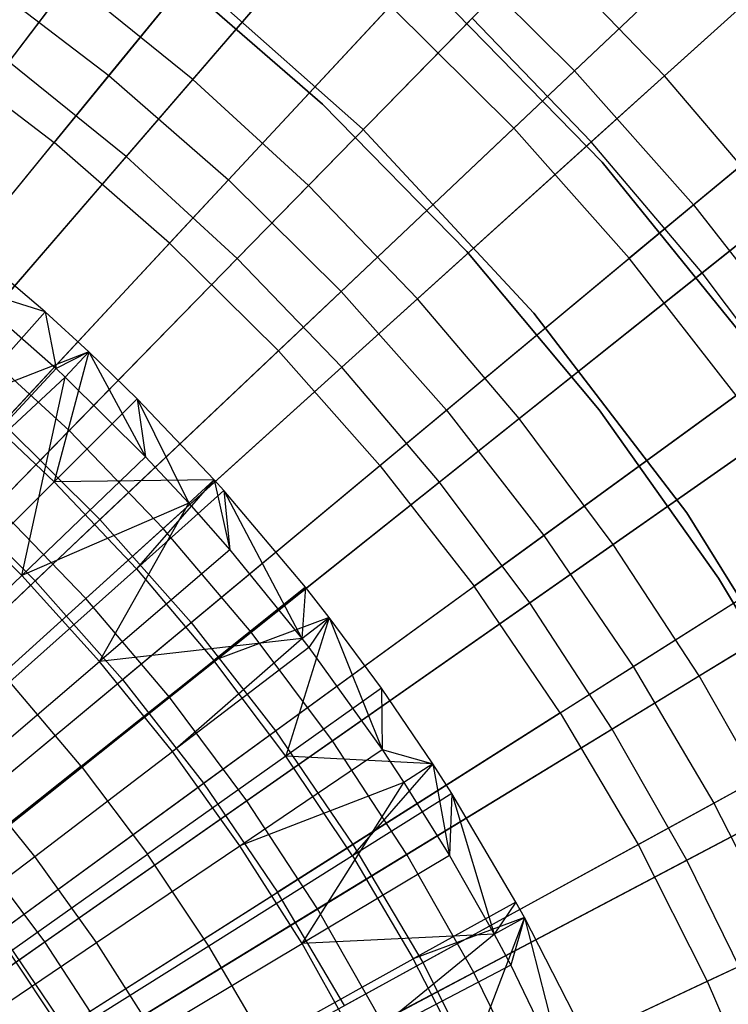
# Model space of a CAD drawing. Extents: x -8.3 to 8.8, y -6 to 6.
# Tile 128 of 177: x 1.7 to 2.4, y 1 to 2. Entities that reach past the tile are written whole.
import ezdxf

# ---------------------------------------------------------------- set-up
doc = ezdxf.new("R2010")
doc.units = 0
doc.header["$LTSCALE"] = 2.54
doc.layers.get('0').update_dxf_attribs({"linetype": 'CONTINUOUS'})

# ---------------------------------------------------------------- blocks, each defined once
blk = doc.blocks.new('DROPS_COLOR_A_STL')
at = {"color": 0}
for p, q in [((10.15443, 1.91365, 2.57416), (10.35726, 2.16201, 2.75623)), ((10.15443, 1.91365, 2.57416), (10.35726, 2.16201, 2.75623)), ((10.61924, 1.91847, 2.75623), (10.84345, 2.1306, 2.95796)), ((10.61924, 1.91847, 2.75623), (10.84345, 2.1306, 2.95796)), ((10.30454, 2.09746, 12.88046), (10.09984, 1.84681, 13.05722)), ((10.30454, 2.09746, 12.88046), (10.09984, 1.84681, 13.05722)), ((10.55869, 1.86118, 12.88046), (10.78529, 2.07557, 12.68383)), ((10.55869, 1.86118, 12.88046), (10.78529, 2.07557, 12.68383)), ((10.27383, 1.80959, 2.57416), (10.49215, 2.04444, 2.75623)), ((10.27383, 1.80959, 2.57416), (10.49215, 2.04444, 2.75623)), ((10.49215, 2.04444, 2.75623), (10.61924, 1.91847, 2.75623)), ((10.49215, 2.04444, 2.75623), (10.61924, 1.91847, 2.75623)), ((10.21964, 2.02715, 171.70681), (10.40769, 1.86056, 171.70681)), ((10.40769, 1.86056, 164.10681), (10.21964, 2.02715, 164.10681)), ((10.40769, 1.86056, 164.10681), (10.21964, 2.02715, 164.10681)), ((10.21964, 2.02715, 171.70681), (10.40769, 1.86056, 171.70681)), ((10.36753, 1.88521, 164.40681), (10.21214, 2.02035, 164.40681)), ((10.21214, 2.02035, 164.30681), (10.36753, 1.88521, 164.30681)), ((10.36753, 1.88521, 164.40681), (10.21214, 2.02035, 164.40681)), ((10.21214, 2.02035, 164.30681), (10.36753, 1.88521, 164.30681)), ((10.02861, 2.00985, 2.57416), (10.15443, 1.91365, 2.57416)), ((10.02861, 2.00985, 2.57416), (10.15443, 1.91365, 2.57416)), ((10.64667, 1.8273, 171.70681), (10.46653, 2.01171, 171.70681)), ((10.46653, 2.01171, 164.10681), (10.64667, 1.8273, 164.10681)), ((10.64667, 1.8273, 171.70681), (10.46653, 2.01171, 171.70681)), ((10.46653, 2.01171, 164.10681), (10.64667, 1.8273, 164.10681)), ((10.21507, 1.74638, 13.05722), (10.43541, 1.9834, 12.88046)), ((10.21507, 1.74638, 13.05722), (10.43541, 1.9834, 12.88046)), ((10.43541, 1.9834, 12.88046), (10.55869, 1.86118, 12.88046)), ((10.43541, 1.9834, 12.88046), (10.55869, 1.86118, 12.88046)), ((10.73799, 1.78461, 2.75623), (10.97533, 1.98194, 2.95796)), ((10.73799, 1.78461, 2.75623), (10.97533, 1.98194, 2.95796)), ((9.97841, 1.93965, 13.05722), (10.09984, 1.84681, 13.05722)), ((9.97841, 1.93965, 13.05722), (10.09984, 1.84681, 13.05722)), ((10.91376, 1.93076, 12.68383), (10.6739, 1.73133, 12.88046)), ((10.91376, 1.93076, 12.68383), (10.6739, 1.73133, 12.88046)), ((10.38631, 1.69808, 2.57416), (10.61924, 1.91847, 2.75623)), ((10.38631, 1.69808, 2.57416), (10.61924, 1.91847, 2.75623)), ((10.61924, 1.91847, 2.75623), (10.73799, 1.78461, 2.75623)), ((10.61924, 1.91847, 2.75623), (10.73799, 1.78461, 2.75623)), ((9.9448, 1.65697, 2.41249), (10.15443, 1.91365, 2.57416)), ((9.9448, 1.65697, 2.41249), (10.15443, 1.91365, 2.57416)), ((10.15443, 1.91365, 2.57416), (10.27383, 1.80959, 2.57416)), ((10.15443, 1.91365, 2.57416), (10.27383, 1.80959, 2.57416)), ((10.5117, 1.73815, 164.40681), (10.36753, 1.88521, 164.40681)), ((10.36753, 1.88521, 164.30681), (10.5117, 1.73815, 164.30681)), ((10.36753, 1.88521, 164.40681), (10.36753, 1.88521, 164.30681)), ((10.5117, 1.73815, 164.40681), (10.36753, 1.88521, 164.40681)), ((10.36753, 1.88521, 164.30681), (10.5117, 1.73815, 164.30681)), ((10.36753, 1.88521, 164.40681), (10.36753, 1.88521, 164.30681)), ((10.32362, 1.63877, 13.05722), (10.55869, 1.86118, 12.88046)), ((10.32362, 1.63877, 13.05722), (10.55869, 1.86118, 12.88046)), ((10.40769, 1.86056, 171.70681), (10.57878, 1.67659, 171.70681)), ((10.57878, 1.67659, 164.10681), (10.40769, 1.86056, 164.10681)), ((10.40769, 1.86056, 164.10681), (10.40769, 1.86056, 171.70681)), ((10.40769, 1.86056, 164.10681), (10.40769, 1.86056, 171.70681)), ((10.57878, 1.67659, 164.10681), (10.40769, 1.86056, 164.10681)), ((10.40769, 1.86056, 171.70681), (10.57878, 1.67659, 171.70681)), ((10.55869, 1.86118, 12.88046), (10.6739, 1.73133, 12.88046)), ((10.55869, 1.86118, 12.88046), (10.6739, 1.73133, 12.88046)), ((9.88855, 1.5881, 13.21341), (10.09984, 1.84681, 13.05722)), ((9.88855, 1.5881, 13.21341), (10.09984, 1.84681, 13.05722)), ((10.21507, 1.74638, 13.05722), (10.09984, 1.84681, 13.05722)), ((10.21507, 1.74638, 13.05722), (10.09984, 1.84681, 13.05722)), ((10.80875, 1.62682, 171.70681), (10.64667, 1.8273, 171.70681)), ((10.64667, 1.8273, 164.10681), (10.80875, 1.62682, 164.10681)), ((10.64667, 1.8273, 171.70681), (10.64667, 1.8273, 164.10681)), ((10.80875, 1.62682, 171.70681), (10.64667, 1.8273, 171.70681)), ((10.64667, 1.8273, 164.10681), (10.80875, 1.62682, 164.10681)), ((10.64667, 1.8273, 171.70681), (10.64667, 1.8273, 164.10681)), ((10.04818, 1.56686, 2.41249), (10.27383, 1.80959, 2.57416)), ((10.04818, 1.56686, 2.41249), (10.27383, 1.80959, 2.57416)), ((10.27383, 1.80959, 2.57416), (10.38631, 1.69808, 2.57416)), ((10.27383, 1.80959, 2.57416), (10.38631, 1.69808, 2.57416)), ((10.49142, 1.5796, 2.57416), (10.73799, 1.78461, 2.75623)), ((10.49142, 1.5796, 2.57416), (10.73799, 1.78461, 2.75623)), ((10.73799, 1.78461, 2.75623), (10.84792, 1.64342, 2.75623)), ((10.73799, 1.78461, 2.75623), (10.84792, 1.64342, 2.75623)), ((10.09084, 1.67769, 13.48253), (9.9994, 1.75513, 13.48253)), ((10.09084, 1.67769, 13.48253), (9.9994, 1.75513, 13.48253)), ((10.21507, 1.74638, 13.05722), (9.98764, 1.50174, 13.21341)), ((10.21507, 1.74638, 13.05722), (9.98764, 1.50174, 13.21341)), ((10.21507, 1.74638, 13.05722), (10.32362, 1.63877, 13.05722)), ((10.21507, 1.74638, 13.05722), (10.32362, 1.63877, 13.05722)), ((10.42506, 1.52443, 13.05722), (10.6739, 1.73133, 12.88046)), ((10.42506, 1.52443, 13.05722), (10.6739, 1.73133, 12.88046)), ((10.64373, 1.58009, 164.40681), (10.5117, 1.73815, 164.40681)), ((10.5117, 1.73815, 164.30681), (10.64373, 1.58009, 164.30681)), ((10.5117, 1.73815, 164.40681), (10.5117, 1.73815, 164.30681)), ((10.64373, 1.58009, 164.40681), (10.5117, 1.73815, 164.40681)), ((10.5117, 1.73815, 164.30681), (10.64373, 1.58009, 164.30681)), ((10.5117, 1.73815, 164.40681), (10.5117, 1.73815, 164.30681)), ((10.78055, 1.59435, 12.88046), (10.6739, 1.73133, 12.88046)), ((10.78055, 1.59435, 12.88046), (10.6739, 1.73133, 12.88046)), ((10.0077, 1.70395, 13.4103), (10.10183, 1.62111, 13.4103)), ((10.09084, 1.67769, 13.48253), (10.0077, 1.70395, 13.4103)), ((10.09084, 1.67769, 13.48253), (10.0077, 1.70395, 13.4103)), ((10.0077, 1.70395, 13.4103), (10.10183, 1.62111, 13.4103)), ((10.14557, 1.47032, 2.41249), (10.38631, 1.69808, 2.57416)), ((10.14557, 1.47032, 2.41249), (10.38631, 1.69808, 2.57416)), ((10.38631, 1.69808, 2.57416), (10.49142, 1.5796, 2.57416)), ((10.38631, 1.69808, 2.57416), (10.49142, 1.5796, 2.57416)), ((10.09084, 1.67769, 13.48253), (10.01276, 1.59033, 13.53708)), ((10.09084, 1.67769, 13.48253), (10.01276, 1.59033, 13.53708)), ((10.13439, 1.63773, 13.48253), (10.09084, 1.67769, 13.48253)), ((10.09084, 1.67769, 13.48253), (10.10183, 1.62111, 13.4103)), ((10.09084, 1.67769, 13.48253), (10.10183, 1.62111, 13.4103)), ((10.13439, 1.63773, 13.48253), (10.09084, 1.67769, 13.48253)), ((10.57878, 1.67659, 171.70681), (10.73131, 1.47697, 171.70681)), ((10.73131, 1.47697, 164.10681), (10.57878, 1.67659, 164.10681)), ((10.57878, 1.67659, 164.10681), (10.57878, 1.67659, 171.70681)), ((10.57878, 1.67659, 164.10681), (10.57878, 1.67659, 171.70681)), ((10.73131, 1.47697, 164.10681), (10.57878, 1.67659, 164.10681)), ((10.57878, 1.67659, 171.70681), (10.73131, 1.47697, 171.70681)), ((10.58872, 1.45463, 2.57416), (10.84792, 1.64342, 2.75623)), ((10.58872, 1.45463, 2.57416), (10.84792, 1.64342, 2.75623)), ((10.13439, 1.63773, 13.48253), (10.01276, 1.59033, 13.53708)), ((10.13439, 1.63773, 13.48253), (10.01276, 1.59033, 13.53708)), ((10.08099, 1.40921, 13.21341), (10.32362, 1.63877, 13.05722)), ((10.08099, 1.40921, 13.21341), (10.32362, 1.63877, 13.05722)), ((10.13439, 1.63773, 13.48253), (10.09969, 1.50814, 13.53708)), ((10.13439, 1.63773, 13.48253), (10.09969, 1.50814, 13.53708)), ((10.13439, 1.63773, 13.48253), (10.10183, 1.62111, 13.4103)), ((10.13439, 1.63773, 13.48253), (10.10183, 1.62111, 13.4103)), ((10.13439, 1.63773, 13.48253), (10.11081, 1.61269, 13.4103)), ((10.13439, 1.63773, 13.48253), (10.11081, 1.61269, 13.4103)), ((10.18255, 1.59099, 13.48253), (10.13439, 1.63773, 13.48253)), ((10.13439, 1.63773, 13.48253), (10.19113, 1.53307, 13.4103)), ((10.13439, 1.63773, 13.48253), (10.19113, 1.53307, 13.4103)), ((10.18255, 1.59099, 13.48253), (10.13439, 1.63773, 13.48253)), ((10.32362, 1.63877, 13.05722), (10.42506, 1.52443, 13.05722)), ((10.32362, 1.63877, 13.05722), (10.42506, 1.52443, 13.05722)), ((9.98509, 1.4958, 13.48916), (10.10183, 1.62111, 13.4103)), ((9.98509, 1.4958, 13.48916), (10.10183, 1.62111, 13.4103)), ((10.11081, 1.61269, 13.4103), (9.98509, 1.4958, 13.48916)), ((10.11081, 1.61269, 13.4103), (9.98509, 1.4958, 13.48916)), ((10.06748, 1.41456, 13.48916), (10.11081, 1.61269, 13.4103)), ((10.06748, 1.41456, 13.48916), (10.11081, 1.61269, 13.4103)), ((10.10183, 1.62111, 13.4103), (10.11081, 1.61269, 13.4103)), ((10.10183, 1.62111, 13.4103), (10.11081, 1.61269, 13.4103)), ((10.11081, 1.61269, 13.4103), (10.19113, 1.53307, 13.4103)), ((10.11081, 1.61269, 13.4103), (10.19113, 1.53307, 13.4103)), ((10.78055, 1.59435, 12.88046), (10.51896, 1.40383, 13.05722)), ((10.78055, 1.59435, 12.88046), (10.51896, 1.40383, 13.05722)), ((10.01276, 1.59033, 13.53708), (10.09969, 1.50814, 13.53708)), ((10.01276, 1.59033, 13.53708), (10.09969, 1.50814, 13.53708)), ((10.18255, 1.59099, 13.48253), (10.09969, 1.50814, 13.53708)), ((10.18255, 1.59099, 13.48253), (10.09969, 1.50814, 13.53708)), ((10.25963, 1.50997, 13.48253), (10.18255, 1.59099, 13.48253)), ((10.18255, 1.59099, 13.48253), (10.19113, 1.53307, 13.4103)), ((10.18255, 1.59099, 13.48253), (10.19113, 1.53307, 13.4103)), ((10.18255, 1.59099, 13.48253), (10.23414, 1.48689, 13.4103)), ((10.18255, 1.59099, 13.48253), (10.23414, 1.48689, 13.4103)), ((10.25963, 1.50997, 13.48253), (10.18255, 1.59099, 13.48253)), ((10.23659, 1.36773, 2.41249), (10.49142, 1.5796, 2.57416)), ((10.23659, 1.36773, 2.41249), (10.49142, 1.5796, 2.57416)), ((10.49142, 1.5796, 2.57416), (10.58872, 1.45463, 2.57416)), ((10.49142, 1.5796, 2.57416), (10.58872, 1.45463, 2.57416)), ((10.76278, 1.41205, 164.40681), (10.64373, 1.58009, 164.40681)), ((10.64373, 1.58009, 164.30681), (10.76278, 1.41205, 164.30681)), ((10.64373, 1.58009, 164.40681), (10.64373, 1.58009, 164.30681)), ((10.76278, 1.41205, 164.40681), (10.64373, 1.58009, 164.40681)), ((10.64373, 1.58009, 164.30681), (10.76278, 1.41205, 164.30681)), ((10.64373, 1.58009, 164.40681), (10.64373, 1.58009, 164.30681)), ((10.04818, 1.56686, 2.41249), (10.14557, 1.47032, 2.41249)), ((10.04818, 1.56686, 2.41249), (10.14557, 1.47032, 2.41249)), ((10.19113, 1.53307, 13.4103), (10.06748, 1.41456, 13.48916)), ((10.19113, 1.53307, 13.4103), (10.06748, 1.41456, 13.48916)), ((10.16821, 1.31088, 13.21341), (10.42506, 1.52443, 13.05722)), ((10.16821, 1.31088, 13.21341), (10.42506, 1.52443, 13.05722)), ((10.19113, 1.53307, 13.4103), (10.23414, 1.48689, 13.4103)), ((10.19113, 1.53307, 13.4103), (10.23414, 1.48689, 13.4103)), ((10.42506, 1.52443, 13.05722), (10.51896, 1.40383, 13.05722)), ((10.42506, 1.52443, 13.05722), (10.51896, 1.40383, 13.05722)), ((9.97994, 1.38839, 13.61153), (10.09969, 1.50814, 13.53708)), ((9.97994, 1.38839, 13.61153), (10.09969, 1.50814, 13.53708)), ((10.25963, 1.50997, 13.48253), (10.09969, 1.50814, 13.53708)), ((10.25963, 1.50997, 13.48253), (10.09969, 1.50814, 13.53708)), ((10.18188, 1.4212, 13.53708), (10.09969, 1.50814, 13.53708)), ((10.18188, 1.4212, 13.53708), (10.09969, 1.50814, 13.53708)), ((10.25963, 1.50997, 13.48253), (10.18188, 1.4212, 13.53708)), ((10.25963, 1.50997, 13.48253), (10.18188, 1.4212, 13.53708)), ((10.25963, 1.50997, 13.48253), (10.23414, 1.48689, 13.4103)), ((10.25963, 1.50997, 13.48253), (10.23414, 1.48689, 13.4103)), ((10.26925, 1.49928, 13.48253), (10.25963, 1.50997, 13.48253)), ((10.25963, 1.50997, 13.48253), (10.2753, 1.44011, 13.4103)), ((10.25963, 1.50997, 13.48253), (10.2753, 1.44011, 13.4103)), ((10.26925, 1.49928, 13.48253), (10.25963, 1.50997, 13.48253)), ((10.06748, 1.41456, 13.48916), (9.98509, 1.4958, 13.48916)), ((10.06748, 1.41456, 13.48916), (9.98509, 1.4958, 13.48916)), ((10.08099, 1.40921, 13.21341), (9.98764, 1.50174, 13.21341)), ((10.08099, 1.40921, 13.21341), (9.98764, 1.50174, 13.21341)), ((10.26925, 1.49928, 13.48253), (10.18188, 1.4212, 13.53708)), ((10.26925, 1.49928, 13.48253), (10.18188, 1.4212, 13.53708)), ((10.35068, 1.40285, 13.48253), (10.26925, 1.49928, 13.48253)), ((10.26925, 1.49928, 13.48253), (10.2753, 1.44011, 13.4103)), ((10.26925, 1.49928, 13.48253), (10.2753, 1.44011, 13.4103)), ((10.26925, 1.49928, 13.48253), (10.34708, 1.35169, 13.4103)), ((10.26925, 1.49928, 13.48253), (10.34708, 1.35169, 13.4103)), ((10.35068, 1.40285, 13.48253), (10.26925, 1.49928, 13.48253)), ((10.67782, 1.32369, 2.57416), (10.94858, 1.49548, 2.75623)), ((10.67782, 1.32369, 2.57416), (10.94858, 1.49548, 2.75623)), ((10.23414, 1.48689, 13.4103), (10.06748, 1.41456, 13.48916)), ((10.23414, 1.48689, 13.4103), (10.06748, 1.41456, 13.48916)), ((10.14515, 1.32879, 13.48916), (10.23414, 1.48689, 13.4103)), ((10.14515, 1.32879, 13.48916), (10.23414, 1.48689, 13.4103)), ((10.23414, 1.48689, 13.4103), (10.2753, 1.44011, 13.4103)), ((10.23414, 1.48689, 13.4103), (10.2753, 1.44011, 13.4103)), ((10.73131, 1.47697, 171.70681), (10.86387, 1.26356, 171.70681)), ((10.86387, 1.26356, 164.10681), (10.73131, 1.47697, 164.10681)), ((10.73131, 1.47697, 164.10681), (10.73131, 1.47697, 171.70681)), ((10.73131, 1.47697, 164.10681), (10.73131, 1.47697, 171.70681)), ((10.86387, 1.26356, 164.10681), (10.73131, 1.47697, 164.10681)), ((10.73131, 1.47697, 171.70681), (10.86387, 1.26356, 171.70681)), ((9.89797, 1.23605, 2.27183), (10.14557, 1.47032, 2.41249)), ((9.89797, 1.23605, 2.27183), (10.14557, 1.47032, 2.41249)), ((10.14557, 1.47032, 2.41249), (10.23659, 1.36773, 2.41249)), ((10.14557, 1.47032, 2.41249), (10.23659, 1.36773, 2.41249)), ((10.32084, 1.25952, 2.41249), (10.58872, 1.45463, 2.57416)), ((10.32084, 1.25952, 2.41249), (10.58872, 1.45463, 2.57416)), ((10.58872, 1.45463, 2.57416), (10.67782, 1.32369, 2.57416)), ((10.58872, 1.45463, 2.57416), (10.67782, 1.32369, 2.57416)), ((10.60495, 1.27745, 13.05722), (10.8782, 1.45083, 12.88046)), ((10.60495, 1.27745, 13.05722), (10.8782, 1.45083, 12.88046)), ((10.2753, 1.44011, 13.4103), (10.14515, 1.32879, 13.48916)), ((10.2753, 1.44011, 13.4103), (10.14515, 1.32879, 13.48916)), ((10.2753, 1.44011, 13.4103), (10.34708, 1.35169, 13.4103)), ((10.2753, 1.44011, 13.4103), (10.34708, 1.35169, 13.4103)), ((10.18188, 1.4212, 13.53708), (10.0556, 1.30835, 13.61153)), ((10.18188, 1.4212, 13.53708), (10.0556, 1.30835, 13.61153)), ((10.18188, 1.4212, 13.53708), (10.25907, 1.3298, 13.53708)), ((10.18188, 1.4212, 13.53708), (10.25907, 1.3298, 13.53708)), ((10.08099, 1.40921, 13.21341), (9.83174, 1.17338, 13.34844)), ((10.08099, 1.40921, 13.21341), (9.83174, 1.17338, 13.34844)), ((9.9428, 1.29506, 13.56327), (10.06748, 1.41456, 13.48916)), ((9.9428, 1.29506, 13.56327), (10.06748, 1.41456, 13.48916)), ((10.14515, 1.32879, 13.48916), (10.06748, 1.41456, 13.48916)), ((10.14515, 1.32879, 13.48916), (10.06748, 1.41456, 13.48916)), ((10.08099, 1.40921, 13.21341), (10.16821, 1.31088, 13.21341)), ((10.08099, 1.40921, 13.21341), (10.16821, 1.31088, 13.21341)), ((10.8681, 1.23509, 164.40681), (10.76278, 1.41205, 164.40681)), ((10.76278, 1.41205, 164.30681), (10.8681, 1.23509, 164.30681)), ((10.76278, 1.41205, 164.40681), (10.76278, 1.41205, 164.30681)), ((10.8681, 1.23509, 164.40681), (10.76278, 1.41205, 164.40681)), ((10.76278, 1.41205, 164.30681), (10.8681, 1.23509, 164.30681)), ((10.76278, 1.41205, 164.40681), (10.76278, 1.41205, 164.30681)), ((10.24896, 1.20717, 13.21341), (10.51896, 1.40383, 13.05722)), ((10.24896, 1.20717, 13.21341), (10.51896, 1.40383, 13.05722)), ((10.35068, 1.40285, 13.48253), (10.25907, 1.3298, 13.53708)), ((10.35068, 1.40285, 13.48253), (10.25907, 1.3298, 13.53708)), ((10.35068, 1.40285, 13.48253), (10.34708, 1.35169, 13.4103)), ((10.35068, 1.40285, 13.48253), (10.34708, 1.35169, 13.4103)), ((10.37433, 1.37267, 13.48253), (10.35068, 1.40285, 13.48253)), ((10.37433, 1.37267, 13.48253), (10.35068, 1.40285, 13.48253)), ((10.60495, 1.27745, 13.05722), (10.51896, 1.40383, 13.05722)), ((10.60495, 1.27745, 13.05722), (10.51896, 1.40383, 13.05722)), ((9.97448, 1.14981, 2.27183), (10.23659, 1.36773, 2.41249)), ((9.97448, 1.14981, 2.27183), (10.23659, 1.36773, 2.41249)), ((10.23659, 1.36773, 2.41249), (10.32084, 1.25952, 2.41249)), ((10.23659, 1.36773, 2.41249), (10.32084, 1.25952, 2.41249)), ((10.37433, 1.37267, 13.48253), (10.25907, 1.3298, 13.53708)), ((10.37433, 1.37267, 13.48253), (10.25907, 1.3298, 13.53708)), ((10.37433, 1.37267, 13.48253), (10.33101, 1.23421, 13.53708)), ((10.37433, 1.37267, 13.48253), (10.33101, 1.23421, 13.53708)), ((10.34708, 1.35169, 13.4103), (10.37433, 1.37267, 13.48253)), ((10.34708, 1.35169, 13.4103), (10.37433, 1.37267, 13.48253)), ((10.37433, 1.37267, 13.48253), (10.35408, 1.34255, 13.4103)), ((10.37433, 1.37267, 13.48253), (10.35408, 1.34255, 13.4103)), ((10.42657, 1.30201, 13.48253), (10.37433, 1.37267, 13.48253)), ((10.37433, 1.37267, 13.48253), (10.42721, 1.24068, 13.4103)), ((10.37433, 1.37267, 13.48253), (10.42721, 1.24068, 13.4103)), ((10.42657, 1.30201, 13.48253), (10.37433, 1.37267, 13.48253)), ((10.34708, 1.35169, 13.4103), (10.14515, 1.32879, 13.48916)), ((10.34708, 1.35169, 13.4103), (10.14515, 1.32879, 13.48916)), ((10.21784, 1.23877, 13.48916), (10.34708, 1.35169, 13.4103)), ((10.21784, 1.23877, 13.48916), (10.34708, 1.35169, 13.4103)), ((10.34708, 1.35169, 13.4103), (10.35408, 1.34255, 13.4103)), ((10.34708, 1.35169, 13.4103), (10.35408, 1.34255, 13.4103)), ((10.35408, 1.34255, 13.4103), (10.21784, 1.23877, 13.48916)), ((10.35408, 1.34255, 13.4103), (10.21784, 1.23877, 13.48916)), ((10.35408, 1.34255, 13.4103), (10.42721, 1.24068, 13.4103)), ((10.35408, 1.34255, 13.4103), (10.42721, 1.24068, 13.4103)), ((10.75834, 1.1873, 2.57416), (11.03955, 1.34139, 2.75623)), ((10.75834, 1.1873, 2.57416), (11.03955, 1.34139, 2.75623)), ((10.0139, 1.21654, 13.56327), (10.14515, 1.32879, 13.48916)), ((10.0139, 1.21654, 13.56327), (10.14515, 1.32879, 13.48916)), ((10.12666, 1.22421, 13.61153), (10.25907, 1.3298, 13.53708)), ((10.12666, 1.22421, 13.61153), (10.25907, 1.3298, 13.53708)), ((10.21784, 1.23877, 13.48916), (10.14515, 1.32879, 13.48916)), ((10.21784, 1.23877, 13.48916), (10.14515, 1.32879, 13.48916)), ((10.33101, 1.23421, 13.53708), (10.25907, 1.3298, 13.53708)), ((10.33101, 1.23421, 13.53708), (10.25907, 1.3298, 13.53708)), ((10.39798, 1.14614, 2.41249), (10.67782, 1.32369, 2.57416)), ((10.39798, 1.14614, 2.41249), (10.67782, 1.32369, 2.57416)), ((10.67782, 1.32369, 2.57416), (10.75834, 1.1873, 2.57416)), ((10.67782, 1.32369, 2.57416), (10.75834, 1.1873, 2.57416)), ((9.90437, 1.09151, 13.34844), (10.16821, 1.31088, 13.21341)), ((9.90437, 1.09151, 13.34844), (10.16821, 1.31088, 13.21341)), ((10.12666, 1.22421, 13.61153), (10.0556, 1.30835, 13.61153)), ((10.12666, 1.22421, 13.61153), (10.0556, 1.30835, 13.61153)), ((10.16821, 1.31088, 13.21341), (10.24896, 1.20717, 13.21341)), ((10.16821, 1.31088, 13.21341), (10.24896, 1.20717, 13.21341)), ((10.42657, 1.30201, 13.48253), (10.33101, 1.23421, 13.53708)), ((10.42657, 1.30201, 13.48253), (10.33101, 1.23421, 13.53708)), ((10.47775, 1.22669, 13.48253), (10.42657, 1.30201, 13.48253)), ((10.42657, 1.30201, 13.48253), (10.42721, 1.24068, 13.4103)), ((10.42657, 1.30201, 13.48253), (10.42721, 1.24068, 13.4103)), ((10.47775, 1.22669, 13.48253), (10.42657, 1.30201, 13.48253)), ((10.68266, 1.14583, 13.05722), (10.96646, 1.30134, 12.88046)), ((10.68266, 1.14583, 13.05722), (10.96646, 1.30134, 12.88046)), ((10.60495, 1.27745, 13.05722), (10.3229, 1.0985, 13.21341)), ((10.60495, 1.27745, 13.05722), (10.3229, 1.0985, 13.21341)), ((10.60495, 1.27745, 13.05722), (10.68266, 1.14583, 13.05722)), ((10.60495, 1.27745, 13.05722), (10.68266, 1.14583, 13.05722)), ((10.04531, 1.05884, 2.27183), (10.32084, 1.25952, 2.41249)), ((10.04531, 1.05884, 2.27183), (10.32084, 1.25952, 2.41249)), ((10.32084, 1.25952, 2.41249), (10.39798, 1.14614, 2.41249)), ((10.32084, 1.25952, 2.41249), (10.39798, 1.14614, 2.41249)), ((10.08045, 1.13412, 13.56327), (10.21784, 1.23877, 13.48916)), ((10.08045, 1.13412, 13.56327), (10.21784, 1.23877, 13.48916)), ((10.28531, 1.14478, 13.48916), (10.21784, 1.23877, 13.48916)), ((10.28531, 1.14478, 13.48916), (10.21784, 1.23877, 13.48916)), ((10.28531, 1.14478, 13.48916), (10.42721, 1.24068, 13.4103)), ((10.28531, 1.14478, 13.48916), (10.42721, 1.24068, 13.4103)), ((10.42721, 1.24068, 13.4103), (10.44892, 1.20794, 13.4103)), ((10.42721, 1.24068, 13.4103), (10.44892, 1.20794, 13.4103)), ((10.42721, 1.24068, 13.4103), (10.47775, 1.22669, 13.48253)), ((10.42721, 1.24068, 13.4103), (10.47775, 1.22669, 13.48253)), ((10.33101, 1.23421, 13.53708), (10.19289, 1.13621, 13.61153)), ((10.33101, 1.23421, 13.53708), (10.19289, 1.13621, 13.61153)), ((10.39747, 1.13473, 13.53708), (10.33101, 1.23421, 13.53708)), ((10.47775, 1.22669, 13.48253), (10.33101, 1.23421, 13.53708)), ((10.39747, 1.13473, 13.53708), (10.33101, 1.23421, 13.53708)), ((10.47775, 1.22669, 13.48253), (10.33101, 1.23421, 13.53708)), ((10.12666, 1.22421, 13.61153), (9.9945, 1.11881, 13.68072)), ((10.12666, 1.22421, 13.61153), (9.9945, 1.11881, 13.68072)), ((10.12666, 1.22421, 13.61153), (10.19289, 1.13621, 13.61153)), ((10.12666, 1.22421, 13.61153), (10.19289, 1.13621, 13.61153)), ((10.47775, 1.22669, 13.48253), (10.39747, 1.13473, 13.53708)), ((10.47775, 1.22669, 13.48253), (10.39747, 1.13473, 13.53708)), ((10.47775, 1.22669, 13.48253), (10.44892, 1.20794, 13.4103)), ((10.47775, 1.22669, 13.48253), (10.44892, 1.20794, 13.4103)), ((10.49669, 1.19707, 13.48253), (10.47775, 1.22669, 13.48253)), ((10.47775, 1.22669, 13.48253), (10.49446, 1.13485, 13.4103)), ((10.47775, 1.22669, 13.48253), (10.49446, 1.13485, 13.4103)), ((10.49669, 1.19707, 13.48253), (10.47775, 1.22669, 13.48253)), ((10.08045, 1.13412, 13.56327), (10.0139, 1.21654, 13.56327)), ((10.08045, 1.13412, 13.56327), (10.0139, 1.21654, 13.56327)), ((9.9716, 1.00516, 13.34844), (10.24896, 1.20717, 13.21341)), ((9.9716, 1.00516, 13.34844), (10.24896, 1.20717, 13.21341)), ((10.24896, 1.20717, 13.21341), (10.3229, 1.0985, 13.21341)), ((10.24896, 1.20717, 13.21341), (10.3229, 1.0985, 13.21341)), ((10.44892, 1.20794, 13.4103), (10.28531, 1.14478, 13.48916)), ((10.44892, 1.20794, 13.4103), (10.28531, 1.14478, 13.48916)), ((10.34737, 1.04712, 13.48916), (10.44892, 1.20794, 13.4103)), ((10.34737, 1.04712, 13.48916), (10.44892, 1.20794, 13.4103)), ((10.44892, 1.20794, 13.4103), (10.49446, 1.13485, 13.4103)), ((10.44892, 1.20794, 13.4103), (10.49446, 1.13485, 13.4103)), ((10.49669, 1.19707, 13.48253), (10.39747, 1.13473, 13.53708)), ((10.49669, 1.19707, 13.48253), (10.39747, 1.13473, 13.53708)), ((10.49669, 1.19707, 13.48253), (10.49446, 1.13485, 13.4103)), ((10.49669, 1.19707, 13.48253), (10.49446, 1.13485, 13.4103)), ((10.56081, 1.08837, 13.48253), (10.49669, 1.19707, 13.48253)), ((10.49669, 1.19707, 13.48253), (10.53902, 1.05655, 13.4103)), ((10.49669, 1.19707, 13.48253), (10.53902, 1.05655, 13.4103)), ((10.56081, 1.08837, 13.48253), (10.49669, 1.19707, 13.48253)), ((10.4677, 1.02805, 2.41249), (10.75834, 1.1873, 2.57416)), ((10.4677, 1.02805, 2.41249), (10.75834, 1.1873, 2.57416)), ((10.75834, 1.1873, 2.57416), (10.82996, 1.04603, 2.57416)), ((10.75834, 1.1873, 2.57416), (10.82996, 1.04603, 2.57416)), ((10.11016, 0.96353, 2.27183), (10.39798, 1.14614, 2.41249)), ((10.11016, 0.96353, 2.27183), (10.39798, 1.14614, 2.41249)), ((10.14223, 1.04807, 13.56327), (10.28531, 1.14478, 13.48916)), ((10.14223, 1.04807, 13.56327), (10.28531, 1.14478, 13.48916)), ((10.34737, 1.04712, 13.48916), (10.28531, 1.14478, 13.48916)), ((10.34737, 1.04712, 13.48916), (10.28531, 1.14478, 13.48916)), ((10.38973, 0.98532, 13.21341), (10.68266, 1.14583, 13.05722)), ((10.38973, 0.98532, 13.21341), (10.68266, 1.14583, 13.05722)), ((10.39798, 1.14614, 2.41249), (10.4677, 1.02805, 2.41249)), ((10.39798, 1.14614, 2.41249), (10.4677, 1.02805, 2.41249)), ((10.68266, 1.14583, 13.05722), (10.75177, 1.0095, 13.05722)), ((10.68266, 1.14583, 13.05722), (10.75177, 1.0095, 13.05722)), ((10.75177, 1.0095, 13.05722), (11.04495, 1.14651, 12.88046)), ((10.75177, 1.0095, 13.05722), (11.04495, 1.14651, 12.88046)), ((9.94346, 1.02977, 13.63179), (10.08045, 1.13412, 13.56327)), ((9.94346, 1.02977, 13.63179), (10.08045, 1.13412, 13.56327)), ((10.05502, 1.03838, 13.68072), (10.19289, 1.13621, 13.61153)), ((10.05502, 1.03838, 13.68072), (10.19289, 1.13621, 13.61153)), ((10.14223, 1.04807, 13.56327), (10.08045, 1.13412, 13.56327)), ((10.14223, 1.04807, 13.56327), (10.08045, 1.13412, 13.56327)), ((10.25408, 1.04463, 13.61153), (10.19289, 1.13621, 13.61153)), ((10.25408, 1.04463, 13.61153), (10.19289, 1.13621, 13.61153)), ((10.39747, 1.13473, 13.53708), (10.25408, 1.04463, 13.61153)), ((10.39747, 1.13473, 13.53708), (10.25408, 1.04463, 13.61153)), ((10.49446, 1.13485, 13.4103), (10.34737, 1.04712, 13.48916)), ((10.49446, 1.13485, 13.4103), (10.34737, 1.04712, 13.48916)), ((10.39747, 1.13473, 13.53708), (10.45826, 1.03169, 13.53708)), ((10.39747, 1.13473, 13.53708), (10.45826, 1.03169, 13.53708)), ((10.49446, 1.13485, 13.4103), (10.53902, 1.05655, 13.4103)), ((10.49446, 1.13485, 13.4103), (10.53902, 1.05655, 13.4103)), ((10.03317, 0.91467, 13.34844), (10.3229, 1.0985, 13.21341)), ((10.03317, 0.91467, 13.34844), (10.3229, 1.0985, 13.21341)), ((10.38973, 0.98532, 13.21341), (10.3229, 1.0985, 13.21341)), ((10.38973, 0.98532, 13.21341), (10.3229, 1.0985, 13.21341)), ((10.56081, 1.08837, 13.48253), (10.45826, 1.03169, 13.53708)), ((10.56081, 1.08837, 13.48253), (10.45826, 1.03169, 13.53708)), ((10.56081, 1.08837, 13.48253), (10.53902, 1.05655, 13.4103)), ((10.56081, 1.08837, 13.48253), (10.53902, 1.05655, 13.4103)), ((10.56925, 1.07295, 13.48253), (10.56081, 1.08837, 13.48253)), ((10.56925, 1.07295, 13.48253), (10.56081, 1.08837, 13.48253)), ((10.56925, 1.07295, 13.48253), (10.45826, 1.03169, 13.53708)), ((10.56925, 1.07295, 13.48253), (10.45826, 1.03169, 13.53708)), ((10.56925, 1.07295, 13.48253), (10.51317, 0.9254, 13.53708)), ((10.56925, 1.07295, 13.48253), (10.51317, 0.9254, 13.53708)), ((10.53902, 1.05655, 13.4103), (10.56925, 1.07295, 13.48253)), ((10.53902, 1.05655, 13.4103), (10.56925, 1.07295, 13.48253)), ((10.56925, 1.07295, 13.48253), (10.55562, 1.02537, 13.4103)), ((10.56925, 1.07295, 13.48253), (10.55562, 1.02537, 13.4103)), ((10.61874, 0.97624, 13.48253), (10.56925, 1.07295, 13.48253)), ((10.56925, 1.07295, 13.48253), (10.61048, 0.91261, 13.4103)), ((10.56925, 1.07295, 13.48253), (10.61048, 0.91261, 13.4103)), ((10.61874, 0.97624, 13.48253), (10.56925, 1.07295, 13.48253)), ((10.04531, 1.05884, 2.27183), (10.11016, 0.96353, 2.27183)), ((10.04531, 1.05884, 2.27183), (10.11016, 0.96353, 2.27183)), ((10.53902, 1.05655, 13.4103), (10.34737, 1.04712, 13.48916)), ((10.53902, 1.05655, 13.4103), (10.34737, 1.04712, 13.48916)), ((10.4038, 0.94611, 13.48916), (10.53902, 1.05655, 13.4103)), ((10.4038, 0.94611, 13.48916), (10.53902, 1.05655, 13.4103)), ((10.53902, 1.05655, 13.4103), (10.55562, 1.02537, 13.4103)), ((10.53902, 1.05655, 13.4103), (10.55562, 1.02537, 13.4103)), ((9.99955, 0.95164, 13.63179), (10.14223, 1.04807, 13.56327)), ((9.99955, 0.95164, 13.63179), (10.14223, 1.04807, 13.56327)), ((10.25408, 1.04463, 13.61153), (10.11094, 0.95469, 13.68072)), ((10.25408, 1.04463, 13.61153), (10.11094, 0.95469, 13.68072)), ((10.19904, 0.95866, 13.56327), (10.14223, 1.04807, 13.56327)), ((10.19904, 0.95866, 13.56327), (10.14223, 1.04807, 13.56327)), ((10.19904, 0.95866, 13.56327), (10.34737, 1.04712, 13.48916)), ((10.19904, 0.95866, 13.56327), (10.34737, 1.04712, 13.48916)), ((10.31003, 0.94977, 13.61153), (10.25408, 1.04463, 13.61153)), ((10.31003, 0.94977, 13.61153), (10.25408, 1.04463, 13.61153)), ((10.4038, 0.94611, 13.48916), (10.34737, 1.04712, 13.48916)), ((10.4038, 0.94611, 13.48916), (10.34737, 1.04712, 13.48916)), ((10.52971, 0.90573, 2.41249), (10.82996, 1.04603, 2.57416)), ((10.52971, 0.90573, 2.41249), (10.82996, 1.04603, 2.57416)), ((10.05502, 1.03838, 13.68072), (10.11094, 0.95469, 13.68072)), ((10.05502, 1.03838, 13.68072), (10.11094, 0.95469, 13.68072)), ((10.16878, 0.86425, 2.27183), (10.4677, 1.02805, 2.41249)), ((10.16878, 0.86425, 2.27183), (10.4677, 1.02805, 2.41249)), ((10.31003, 0.94977, 13.61153), (10.45826, 1.03169, 13.53708)), ((10.31003, 0.94977, 13.61153), (10.45826, 1.03169, 13.53708)), ((10.55562, 1.02537, 13.4103), (10.4038, 0.94611, 13.48916)), ((10.55562, 1.02537, 13.4103), (10.4038, 0.94611, 13.48916)), ((10.51317, 0.9254, 13.53708), (10.45826, 1.03169, 13.53708)), ((10.51317, 0.9254, 13.53708), (10.45826, 1.03169, 13.53708)), ((10.4677, 1.02805, 2.41249), (10.52971, 0.90573, 2.41249)), ((10.4677, 1.02805, 2.41249), (10.52971, 0.90573, 2.41249)), ((10.55562, 1.02537, 13.4103), (10.61048, 0.91261, 13.4103)), ((10.55562, 1.02537, 13.4103), (10.61048, 0.91261, 13.4103)), ((10.44916, 0.86808, 13.21341), (10.75177, 1.0095, 13.05722)), ((10.44916, 0.86808, 13.21341), (10.75177, 1.0095, 13.05722)), ((10.75177, 1.0095, 13.05722), (10.81201, 0.86902, 13.05722)), ((10.75177, 1.0095, 13.05722), (10.81201, 0.86902, 13.05722))]:
    blk.add_line(p, q, dxfattribs=at)
blk = doc.blocks.new('GROUP_1')
at = {"color": 0}
for p, q in [((10.1723, 8.19321, 11.32992), (9.96954, 7.9261, 11.49032)), ((10.1723, 8.19321, 11.32992), (9.96954, 7.9261, 11.49032)), ((10.15293, 7.90841, 0.55563), (10.36992, 8.16009, 0.72223)), ((10.15293, 7.90841, 0.55563), (10.36992, 8.16009, 0.72223)), ((10.62376, 7.91212, 0.72223), (10.86217, 8.12758, 0.90909)), ((10.62376, 7.91212, 0.72223), (10.86217, 8.12758, 0.90909)), ((10.30552, 8.08539, 11.32992), (10.08655, 7.83141, 11.49032)), ((10.30552, 8.08539, 11.32992), (10.08655, 7.83141, 11.49032)), ((10.79153, 8.06374, 11.14907), (10.55059, 7.84599, 11.32992)), ((10.79153, 8.06374, 11.14907), (10.55059, 7.84599, 11.32992)), ((10.26848, 7.80235, 0.55563), (10.50069, 8.04005, 0.72223)), ((10.26848, 7.80235, 0.55563), (10.50069, 8.04005, 0.72223)), ((10.62376, 7.91212, 0.72223), (10.50069, 8.04005, 0.72223)), ((10.62376, 7.91212, 0.72223), (10.50069, 8.04005, 0.72223)), ((9.82424, 7.73469, 0.40992), (10.03101, 8.00708, 0.55563)), ((9.82424, 7.73469, 0.40992), (10.03101, 8.00708, 0.55563)), ((10.15293, 7.90841, 0.55563), (10.03101, 8.00708, 0.55563)), ((10.15293, 7.90841, 0.55563), (10.03101, 8.00708, 0.55563)), ((10.43178, 7.9695, 11.32992), (10.19744, 7.72963, 11.49032)), ((10.43178, 7.9695, 11.32992), (10.19744, 7.72963, 11.49032)), ((10.55059, 7.84599, 11.32992), (10.43178, 7.9695, 11.32992)), ((10.55059, 7.84599, 11.32992), (10.43178, 7.9695, 11.32992)), ((10.08655, 7.83141, 11.49032), (9.96954, 7.9261, 11.49032)), ((10.08655, 7.83141, 11.49032), (9.96954, 7.9261, 11.49032)), ((10.91551, 7.91768, 11.14907), (10.66149, 7.71533, 11.32992)), ((10.91551, 7.91768, 11.14907), (10.66149, 7.71533, 11.32992)), ((9.92963, 7.6494, 0.40992), (10.15293, 7.90841, 0.55563)), ((9.92963, 7.6494, 0.40992), (10.15293, 7.90841, 0.55563)), ((10.26848, 7.80235, 0.55563), (10.15293, 7.90841, 0.55563)), ((10.26848, 7.80235, 0.55563), (10.15293, 7.90841, 0.55563)), ((10.37722, 7.68931, 0.55563), (10.62376, 7.91212, 0.72223)), ((10.37722, 7.68931, 0.55563), (10.62376, 7.91212, 0.72223)), ((10.73863, 7.77678, 0.72223), (10.62376, 7.91212, 0.72223)), ((10.73863, 7.77678, 0.72223), (10.62376, 7.91212, 0.72223)), ((10.55059, 7.84599, 11.32992), (10.30179, 7.62114, 11.49032)), ((10.55059, 7.84599, 11.32992), (10.30179, 7.62114, 11.49032)), ((10.66149, 7.71533, 11.32992), (10.55059, 7.84599, 11.32992)), ((10.66149, 7.71533, 11.32992), (10.55059, 7.84599, 11.32992)), ((10.08655, 7.83141, 11.49032), (9.86151, 7.57039, 11.62964)), ((10.08655, 7.83141, 11.49032), (9.86151, 7.57039, 11.62964)), ((10.19744, 7.72963, 11.49032), (10.08655, 7.83141, 11.49032)), ((10.19744, 7.72963, 11.49032), (10.08655, 7.83141, 11.49032)), ((10.02951, 7.55772, 0.40992), (10.26848, 7.80235, 0.55563)), ((10.02951, 7.55772, 0.40992), (10.26848, 7.80235, 0.55563)), ((10.37722, 7.68931, 0.55563), (10.26848, 7.80235, 0.55563)), ((10.37722, 7.68931, 0.55563), (10.26848, 7.80235, 0.55563)), ((10.47871, 7.56973, 0.55563), (10.73863, 7.77678, 0.72223)), ((10.47871, 7.56973, 0.55563), (10.73863, 7.77678, 0.72223)), ((10.19744, 7.72963, 11.49032), (9.95661, 7.4831, 11.62964)), ((10.19744, 7.72963, 11.49032), (9.95661, 7.4831, 11.62964)), ((10.30179, 7.62114, 11.49032), (10.19744, 7.72963, 11.49032)), ((10.30179, 7.62114, 11.49032), (10.19744, 7.72963, 11.49032)), ((10.66149, 7.71533, 11.32992), (10.39919, 7.50638, 11.49032)), ((10.66149, 7.71533, 11.32992), (10.39919, 7.50638, 11.49032)), ((10.76405, 7.57802, 11.32992), (10.66149, 7.71533, 11.32992)), ((10.76405, 7.57802, 11.32992), (10.66149, 7.71533, 11.32992)), ((10.1235, 7.46001, 0.40992), (10.37722, 7.68931, 0.55563)), ((10.1235, 7.46001, 0.40992), (10.37722, 7.68931, 0.55563)), ((10.47871, 7.56973, 0.55563), (10.37722, 7.68931, 0.55563)), ((10.47871, 7.56973, 0.55563), (10.37722, 7.68931, 0.55563)), ((10.02951, 7.55772, 0.40992), (9.92963, 7.6494, 0.40992)), ((10.02951, 7.55772, 0.40992), (9.92963, 7.6494, 0.40992)), ((10.57258, 7.44407, 0.55563), (10.84486, 7.63456, 0.72223)), ((10.57258, 7.44407, 0.55563), (10.84486, 7.63456, 0.72223)), ((10.30179, 7.62114, 11.49032), (10.0461, 7.39007, 11.62964)), ((10.30179, 7.62114, 11.49032), (10.0461, 7.39007, 11.62964)), ((10.39919, 7.50638, 11.49032), (10.30179, 7.62114, 11.49032)), ((10.39919, 7.50638, 11.49032), (10.30179, 7.62114, 11.49032)), ((10.21123, 7.35665, 0.40992), (10.47871, 7.56973, 0.55563)), ((10.21123, 7.35665, 0.40992), (10.47871, 7.56973, 0.55563)), ((10.57258, 7.44407, 0.55563), (10.47871, 7.56973, 0.55563)), ((10.57258, 7.44407, 0.55563), (10.47871, 7.56973, 0.55563)), ((10.76405, 7.57802, 11.32992), (10.48927, 7.38579, 11.49032)), ((10.76405, 7.57802, 11.32992), (10.48927, 7.38579, 11.49032)), ((9.78469, 7.30711, 0.28567), (10.02951, 7.55772, 0.40992)), ((9.78469, 7.30711, 0.28567), (10.02951, 7.55772, 0.40992)), ((10.1235, 7.46001, 0.40992), (10.02951, 7.55772, 0.40992)), ((10.1235, 7.46001, 0.40992), (10.02951, 7.55772, 0.40992)), ((10.39919, 7.50638, 11.49032), (10.12964, 7.29165, 11.62964)), ((10.39919, 7.50638, 11.49032), (10.12964, 7.29165, 11.62964)), ((10.48927, 7.38579, 11.49032), (10.39919, 7.50638, 11.49032)), ((10.48927, 7.38579, 11.49032), (10.39919, 7.50638, 11.49032)), ((10.0461, 7.39007, 11.62964), (9.95661, 7.4831, 11.62964)), ((10.0461, 7.39007, 11.62964), (9.95661, 7.4831, 11.62964)), ((10.65845, 7.31281, 0.55563), (10.94205, 7.48601, 0.72223)), ((10.65845, 7.31281, 0.55563), (10.94205, 7.48601, 0.72223)), ((9.86357, 7.2251, 0.28567), (10.1235, 7.46001, 0.40992)), ((9.86357, 7.2251, 0.28567), (10.1235, 7.46001, 0.40992)), ((10.21123, 7.35665, 0.40992), (10.1235, 7.46001, 0.40992)), ((10.21123, 7.35665, 0.40992), (10.1235, 7.46001, 0.40992)), ((10.29236, 7.24803, 0.40992), (10.57258, 7.44407, 0.55563)), ((10.29236, 7.24803, 0.40992), (10.57258, 7.44407, 0.55563)), ((10.65845, 7.31281, 0.55563), (10.57258, 7.44407, 0.55563)), ((10.65845, 7.31281, 0.55563), (10.57258, 7.44407, 0.55563)), ((10.85788, 7.43461, 11.32992), (10.57168, 7.25983, 11.49032)), ((10.85788, 7.43461, 11.32992), (10.57168, 7.25983, 11.49032)), ((10.0461, 7.39007, 11.62964), (9.78451, 7.15365, 11.74735)), ((10.0461, 7.39007, 11.62964), (9.78451, 7.15365, 11.74735)), ((10.12964, 7.29165, 11.62964), (10.0461, 7.39007, 11.62964)), ((10.12964, 7.29165, 11.62964), (10.0461, 7.39007, 11.62964)), ((10.48927, 7.38579, 11.49032), (10.20689, 7.18823, 11.62964)), ((10.48927, 7.38579, 11.49032), (10.20689, 7.18823, 11.62964)), ((10.57168, 7.25983, 11.49032), (10.48927, 7.38579, 11.49032)), ((10.57168, 7.25983, 11.49032), (10.48927, 7.38579, 11.49032)), ((9.9372, 7.13835, 0.28567), (10.21123, 7.35665, 0.40992)), ((9.9372, 7.13835, 0.28567), (10.21123, 7.35665, 0.40992)), ((10.29236, 7.24803, 0.40992), (10.21123, 7.35665, 0.40992)), ((10.29236, 7.24803, 0.40992), (10.21123, 7.35665, 0.40992)), ((10.36659, 7.13458, 0.40992), (10.65845, 7.31281, 0.55563)), ((10.36659, 7.13458, 0.40992), (10.65845, 7.31281, 0.55563)), ((10.73599, 7.17648, 0.55563), (10.65845, 7.31281, 0.55563)), ((10.73599, 7.17648, 0.55563), (10.65845, 7.31281, 0.55563)), ((10.12964, 7.29165, 11.62964), (9.85385, 7.07196, 11.74735)), ((10.12964, 7.29165, 11.62964), (9.85385, 7.07196, 11.74735)), ((10.20689, 7.18823, 11.62964), (10.12964, 7.29165, 11.62964)), ((10.20689, 7.18823, 11.62964), (10.12964, 7.29165, 11.62964)), ((10.94261, 7.28563, 11.32992), (10.6461, 7.12899, 11.49032)), ((10.94261, 7.28563, 11.32992), (10.6461, 7.12899, 11.49032)), ((10.57168, 7.25983, 11.49032), (10.27756, 7.08021, 11.62964)), ((10.57168, 7.25983, 11.49032), (10.27756, 7.08021, 11.62964)), ((10.6461, 7.12899, 11.49032), (10.57168, 7.25983, 11.49032)), ((10.6461, 7.12899, 11.49032), (10.57168, 7.25983, 11.49032)), ((10.00529, 7.0472, 0.28567), (10.29236, 7.24803, 0.40992)), ((10.00529, 7.0472, 0.28567), (10.29236, 7.24803, 0.40992)), ((10.36659, 7.13458, 0.40992), (10.29236, 7.24803, 0.40992)), ((10.36659, 7.13458, 0.40992), (10.29236, 7.24803, 0.40992)), ((10.20689, 7.18823, 11.62964), (9.91797, 6.98611, 11.74735)), ((10.20689, 7.18823, 11.62964), (9.91797, 6.98611, 11.74735)), ((10.27756, 7.08021, 11.62964), (10.20689, 7.18823, 11.62964)), ((10.27756, 7.08021, 11.62964), (10.20689, 7.18823, 11.62964)), ((10.43362, 7.01673, 0.40992), (10.73599, 7.17648, 0.55563)), ((10.43362, 7.01673, 0.40992), (10.73599, 7.17648, 0.55563)), ((10.00529, 7.0472, 0.28567), (9.9372, 7.13835, 0.28567)), ((10.00529, 7.0472, 0.28567), (9.9372, 7.13835, 0.28567)), ((10.06759, 6.95198, 0.28567), (10.36659, 7.13458, 0.40992)), ((10.06759, 6.95198, 0.28567), (10.36659, 7.13458, 0.40992)), ((10.6461, 7.12899, 11.49032), (10.34138, 6.968, 11.62964)), ((10.6461, 7.12899, 11.49032), (10.34138, 6.968, 11.62964)), ((10.43362, 7.01673, 0.40992), (10.36659, 7.13458, 0.40992)), ((10.43362, 7.01673, 0.40992), (10.36659, 7.13458, 0.40992)), ((10.71224, 6.99377, 11.49032), (10.6461, 7.12899, 11.49032)), ((10.71224, 6.99377, 11.49032), (10.6461, 7.12899, 11.49032)), ((10.27756, 7.08021, 11.62964), (9.97664, 6.89644, 11.74735)), ((10.27756, 7.08021, 11.62964), (9.97664, 6.89644, 11.74735)), ((10.34138, 6.968, 11.62964), (10.27756, 7.08021, 11.62964)), ((10.34138, 6.968, 11.62964), (10.27756, 7.08021, 11.62964)), ((9.71247, 6.84234, 0.18336), (10.00529, 7.0472, 0.28567)), ((9.71247, 6.84234, 0.18336), (10.00529, 7.0472, 0.28567)), ((10.06759, 6.95198, 0.28567), (10.00529, 7.0472, 0.28567)), ((10.06759, 6.95198, 0.28567), (10.00529, 7.0472, 0.28567)), ((10.12384, 6.85307, 0.28567), (10.43362, 7.01673, 0.40992)), ((10.12384, 6.85307, 0.28567), (10.43362, 7.01673, 0.40992)), ((10.49319, 6.89494, 0.40992), (10.43362, 7.01673, 0.40992)), ((10.49319, 6.89494, 0.40992), (10.43362, 7.01673, 0.40992))]:
    blk.add_line(p, q, dxfattribs=at)
blk.add_blockref('DROPS_COLOR_A_STL', (-0.0852, 5.99854, -1.80007), dxfattribs=at)

msp = doc.modelspace()

# ---------------------------------------------------------------- block references
at = {"color": 0}
msp.add_blockref('GROUP_1', (-8.3148, -5.99854, 1.80007), dxfattribs=at)

doc.saveas('drawing.dxf')
